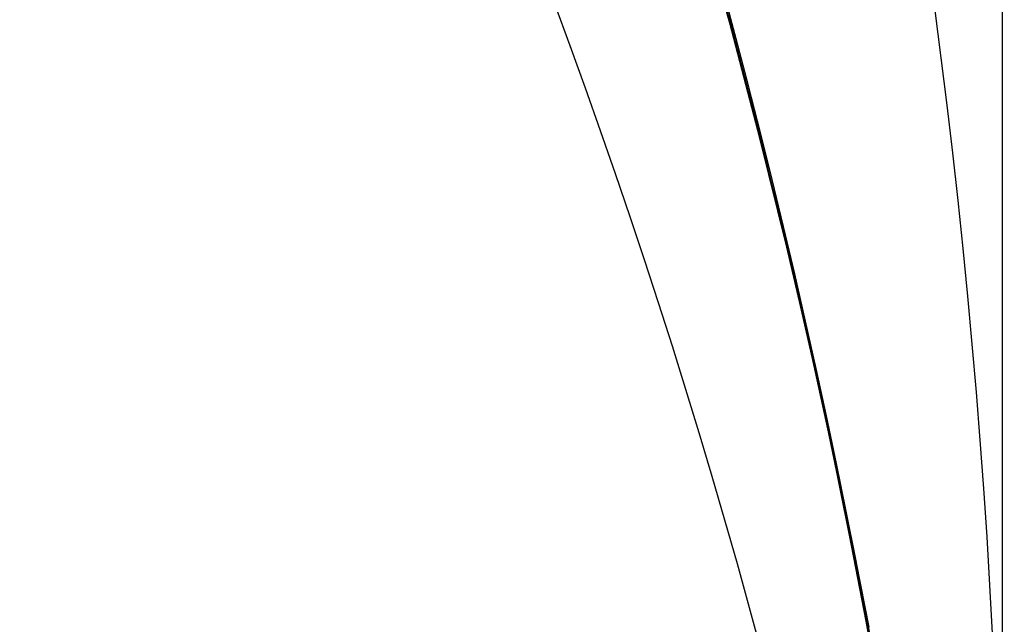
# Model space of a CAD drawing. Extents: x -15 to 7, y 1 to 148.
# Tile 166 of 194: x 7.2461 to 7.3452, y 140.1314 to 140.1922. Entities that reach past the tile are written whole.
import ezdxf

# ---------------------------------------------------------------- set-up
doc = ezdxf.new("R2010")
doc.units = 0
doc.layers.add('DEFAULT', color=7, linetype='CONTINUOUS')

msp = doc.modelspace()

# ---------------------------------------------------------------- linework, layer by layer
at = {"layer": 'DEFAULT', "color": 254}
for p, q in [((7.314179, 140.204268, -48.330956), (7.31754, 140.192197, -48.311476)), ((7.314179, 140.204268, -52.330956), (7.31754, 140.192197, -52.311476)), ((7.314179, 140.204268, -56.330956), (7.31754, 140.192197, -56.311476)), ((7.314179, 140.204268, -60.330956), (7.31754, 140.192197, -60.311476)), ((7.314179, 140.204268, -64.330956), (7.31754, 140.192197, -64.311476)), ((7.314179, 140.204268, -68.330956), (7.31754, 140.192197, -68.311476)), ((7.314179, 140.204268, -72.330956), (7.31754, 140.192197, -72.311476)), ((7.314179, 140.204268, -76.330956), (7.31754, 140.192197, -76.311476)), ((7.314179, 140.204268, -80.330956), (7.31754, 140.192197, -80.311476)), ((7.314179, 140.204268, -84.330956), (7.31754, 140.192197, -84.311476)), ((7.314179, 140.204268, -92.330956), (7.31754, 140.192197, -92.311476)), ((7.314179, 140.204268, -96.330956), (7.31754, 140.192197, -96.311476)), ((7.314179, 140.204268, -100.330956), (7.31754, 140.192197, -100.311476)), ((7.317592, 140.191836, -46.625645), (7.314226, 140.203948, -46.606072)), ((7.317592, 140.191836, -50.625645), (7.314226, 140.203948, -50.606072)), ((7.317592, 140.191836, -54.625645), (7.314226, 140.203948, -54.606072)), ((7.317592, 140.191836, -58.625645), (7.314226, 140.203948, -58.606072)), ((7.317592, 140.191836, -62.625645), (7.314226, 140.203948, -62.606072)), ((7.317592, 140.191836, -66.625645), (7.314226, 140.203948, -66.606072)), ((7.317592, 140.191836, -70.625645), (7.314226, 140.203948, -70.606072)), ((7.317592, 140.191836, -74.625645), (7.314226, 140.203948, -74.606072)), ((7.317592, 140.191836, -78.625645), (7.314226, 140.203948, -78.606072)), ((7.317592, 140.191836, -82.625645), (7.314226, 140.203948, -82.606072)), ((7.317592, 140.191836, -86.625645), (7.314226, 140.203948, -86.606072)), ((7.317592, 140.191836, -90.625645), (7.314226, 140.203948, -90.606072)), ((7.317592, 140.191836, -94.625645), (7.314226, 140.203948, -94.606072)), ((7.317592, 140.191836, -98.625645), (7.314226, 140.203948, -98.606072)), ((7.318302, 140.189307, -98.629925), (7.316442, 140.196198, -98.618526)), ((7.316442, 140.196198, -96.317848), (7.318308, 140.189285, -96.306431)), ((7.318302, 140.189307, -94.629925), (7.316442, 140.196198, -94.618526)), ((7.316442, 140.196198, -92.317848), (7.318308, 140.189285, -92.306431)), ((7.318302, 140.189307, -90.629925), (7.316442, 140.196198, -90.618526)), ((7.316442, 140.196198, -88.317848), (7.318308, 140.189285, -88.306431)), ((7.318302, 140.189307, -86.629925), (7.316442, 140.196198, -86.618526)), ((7.316442, 140.196198, -84.317848), (7.318308, 140.189285, -84.306431)), ((7.318302, 140.189307, -82.629925), (7.316442, 140.196198, -82.618526)), ((7.316442, 140.196198, -80.317848), (7.318308, 140.189285, -80.306431)), ((7.318302, 140.189307, -78.629925), (7.316442, 140.196198, -78.618526)), ((7.316442, 140.196198, -76.317848), (7.318308, 140.189285, -76.306431)), ((7.318302, 140.189307, -74.629925), (7.316442, 140.196198, -74.618526)), ((7.316442, 140.196198, -72.317848), (7.318308, 140.189285, -72.306431)), ((7.318302, 140.189307, -70.629925), (7.316442, 140.196198, -70.618526)), ((7.316442, 140.196198, -68.317848), (7.318308, 140.189285, -68.306431)), ((7.318302, 140.189307, -66.629925), (7.316442, 140.196198, -66.618526)), ((7.316442, 140.196198, -64.317848), (7.318308, 140.189285, -64.306431)), ((7.318302, 140.189307, -62.629925), (7.316442, 140.196198, -62.618526)), ((7.316442, 140.196198, -60.317848), (7.318308, 140.189285, -60.306431)), ((7.318302, 140.189307, -58.629925), (7.316442, 140.196198, -58.618526)), ((7.316442, 140.196198, -56.317848), (7.318308, 140.189285, -56.306431)), ((7.318302, 140.189307, -54.629925), (7.316442, 140.196198, -54.618526)), ((7.316442, 140.196198, -52.317848), (7.318308, 140.189285, -52.306431)), ((7.318302, 140.189307, -50.629925), (7.316442, 140.196198, -50.618526)), ((7.316442, 140.196198, -48.317848), (7.318308, 140.189285, -48.306431)), ((7.318302, 140.189307, -46.629925), (7.316442, 140.196198, -46.618526)), ((7.316442, 140.196198, -100.317848), (7.318308, 140.189285, -100.306431)), ((7.31754, 140.192197, -48.311476), (7.320558, 140.180641, -48.291592)), ((7.31754, 140.192197, -52.311476), (7.320558, 140.180641, -52.291592)), ((7.31754, 140.192197, -56.311476), (7.320558, 140.180641, -56.291592)), ((7.31754, 140.192197, -60.311476), (7.320558, 140.180641, -60.291592)), ((7.31754, 140.192197, -64.311476), (7.320558, 140.180641, -64.291592)), ((7.31754, 140.192197, -68.311476), (7.320558, 140.180641, -68.291592)), ((7.31754, 140.192197, -72.311476), (7.320558, 140.180641, -72.291592)), ((7.31754, 140.192197, -76.311476), (7.320558, 140.180641, -76.291592)), ((7.31754, 140.192197, -80.311476), (7.320558, 140.180641, -80.291592)), ((7.31754, 140.192197, -84.311476), (7.320558, 140.180641, -84.291592)), ((7.31754, 140.192197, -88.311476), (7.320558, 140.180641, -88.291592)), ((7.31754, 140.192197, -92.311476), (7.320558, 140.180641, -92.291592)), ((7.31754, 140.192197, -96.311476), (7.320558, 140.180641, -96.291592)), ((7.31754, 140.192197, -100.311476), (7.320558, 140.180641, -100.291592)), ((7.320613, 140.180291, -46.645519), (7.317592, 140.191836, -46.625645)), ((7.320613, 140.180291, -50.645519), (7.317592, 140.191836, -50.625645)), ((7.320613, 140.180291, -54.645519), (7.317592, 140.191836, -54.625645)), ((7.320613, 140.180291, -58.645519), (7.317592, 140.191836, -58.625645)), ((7.320613, 140.180291, -62.645519), (7.317592, 140.191836, -62.625645)), ((7.320613, 140.180291, -66.645519), (7.317592, 140.191836, -66.625645)), ((7.320613, 140.180291, -70.645519), (7.317592, 140.191836, -70.625645)), ((7.320613, 140.180291, -74.645519), (7.317592, 140.191836, -74.625645)), ((7.320613, 140.180291, -78.645519), (7.317592, 140.191836, -78.625645)), ((7.320613, 140.180291, -82.645519), (7.317592, 140.191836, -82.625645)), ((7.320613, 140.180291, -86.645519), (7.317592, 140.191836, -86.625645)), ((7.320613, 140.180291, -90.645519), (7.317592, 140.191836, -90.625645)), ((7.320613, 140.180291, -94.645519), (7.317592, 140.191836, -94.625645)), ((7.320613, 140.180291, -98.645519), (7.317592, 140.191836, -98.625645)), ((7.320056, 140.18258, -98.64149), (7.318302, 140.189307, -98.629925)), ((7.320056, 140.18258, -94.64149), (7.318302, 140.189307, -94.629925)), ((7.320056, 140.18258, -90.64149), (7.318302, 140.189307, -90.629925)), ((7.320056, 140.18258, -86.64149), (7.318302, 140.189307, -86.629925)), ((7.320056, 140.18258, -82.64149), (7.318302, 140.189307, -82.629925)), ((7.320056, 140.18258, -78.64149), (7.318302, 140.189307, -78.629925)), ((7.320056, 140.18258, -74.64149), (7.318302, 140.189307, -74.629925)), ((7.320056, 140.18258, -70.64149), (7.318302, 140.189307, -70.629925)), ((7.320056, 140.18258, -66.64149), (7.318302, 140.189307, -66.629925)), ((7.320056, 140.18258, -62.64149), (7.318302, 140.189307, -62.629925)), ((7.320056, 140.18258, -58.64149), (7.318302, 140.189307, -58.629925)), ((7.320056, 140.18258, -54.64149), (7.318302, 140.189307, -54.629925)), ((7.320056, 140.18258, -50.64149), (7.318302, 140.189307, -50.629925)), ((7.320056, 140.18258, -46.64149), (7.318302, 140.189307, -46.629925)), ((7.318308, 140.189285, -96.306431), (7.320066, 140.18254, -96.294852)), ((7.318308, 140.189285, -92.306431), (7.320066, 140.18254, -92.294852)), ((7.318308, 140.189285, -88.306431), (7.320066, 140.18254, -88.294852)), ((7.318308, 140.189285, -84.306431), (7.320066, 140.18254, -84.294852)), ((7.318308, 140.189285, -80.306431), (7.320066, 140.18254, -80.294852)), ((7.318308, 140.189285, -76.306431), (7.320066, 140.18254, -76.294852)), ((7.318308, 140.189285, -72.306431), (7.320066, 140.18254, -72.294852)), ((7.318308, 140.189285, -68.306431), (7.320066, 140.18254, -68.294852)), ((7.318308, 140.189285, -64.306431), (7.320066, 140.18254, -64.294852)), ((7.318308, 140.189285, -60.306431), (7.320066, 140.18254, -60.294852)), ((7.318308, 140.189285, -56.306431), (7.320066, 140.18254, -56.294852)), ((7.318308, 140.189285, -52.306431), (7.320066, 140.18254, -52.294852)), ((7.318308, 140.189285, -48.306431), (7.320066, 140.18254, -48.294852)), ((7.318308, 140.189285, -100.306431), (7.320066, 140.18254, -100.294852)), ((7.321706, 140.176022, -98.653217), (7.320056, 140.18258, -98.64149)), ((7.321706, 140.176022, -94.653217), (7.320056, 140.18258, -94.64149)), ((7.321706, 140.176022, -90.653217), (7.320056, 140.18258, -90.64149)), ((7.321706, 140.176022, -86.653217), (7.320056, 140.18258, -86.64149)), ((7.321706, 140.176022, -82.653217), (7.320056, 140.18258, -82.64149)), ((7.321706, 140.176022, -78.653217), (7.320056, 140.18258, -78.64149)), ((7.321706, 140.176022, -74.653217), (7.320056, 140.18258, -74.64149)), ((7.321706, 140.176022, -70.653217), (7.320056, 140.18258, -70.64149)), ((7.321706, 140.176022, -66.653217), (7.320056, 140.18258, -66.64149)), ((7.321706, 140.176022, -62.653217), (7.320056, 140.18258, -62.64149)), ((7.321706, 140.176022, -58.653217), (7.320056, 140.18258, -58.64149)), ((7.321706, 140.176022, -54.653217), (7.320056, 140.18258, -54.64149)), ((7.321706, 140.176022, -50.653217), (7.320056, 140.18258, -50.64149)), ((7.321706, 140.176022, -46.653217), (7.320056, 140.18258, -46.64149)), ((7.320066, 140.18254, -96.294852), (7.32172, 140.175968, -96.283115)), ((7.320066, 140.18254, -92.294852), (7.32172, 140.175968, -92.283115)), ((7.320066, 140.18254, -88.294852), (7.32172, 140.175968, -88.283115)), ((7.320066, 140.18254, -84.294852), (7.32172, 140.175968, -84.283115)), ((7.320066, 140.18254, -80.294852), (7.32172, 140.175968, -80.283115)), ((7.320066, 140.18254, -76.294852), (7.32172, 140.175968, -76.283115)), ((7.320066, 140.18254, -72.294852), (7.32172, 140.175968, -72.283115)), ((7.320066, 140.18254, -68.294852), (7.32172, 140.175968, -68.283115)), ((7.320066, 140.18254, -64.294852), (7.32172, 140.175968, -64.283115)), ((7.320066, 140.18254, -60.294852), (7.32172, 140.175968, -60.283115)), ((7.320066, 140.18254, -56.294852), (7.32172, 140.175968, -56.283115)), ((7.320066, 140.18254, -52.294852), (7.32172, 140.175968, -52.283115)), ((7.320066, 140.18254, -48.294852), (7.32172, 140.175968, -48.283115)), ((7.320066, 140.18254, -100.294852), (7.32172, 140.175968, -100.283115)), ((7.320558, 140.180641, -48.291592), (7.323262, 140.169595, -48.271286)), ((7.320558, 140.180641, -52.291592), (7.323262, 140.169595, -52.271286)), ((7.320558, 140.180641, -56.291592), (7.323262, 140.169595, -56.271286)), ((7.320558, 140.180641, -60.291592), (7.323262, 140.169595, -60.271286)), ((7.320558, 140.180641, -64.291592), (7.323262, 140.169595, -64.271286)), ((7.320558, 140.180641, -68.291592), (7.323262, 140.169595, -68.271286)), ((7.320558, 140.180641, -72.291592), (7.323262, 140.169595, -72.271286)), ((7.320558, 140.180641, -76.291592), (7.323262, 140.169595, -76.271286)), ((7.320558, 140.180641, -80.291592), (7.323262, 140.169595, -80.271286)), ((7.320558, 140.180641, -84.291592), (7.323262, 140.169595, -84.271286)), ((7.320558, 140.180641, -88.291592), (7.323262, 140.169595, -88.271286)), ((7.320558, 140.180641, -92.291592), (7.323262, 140.169595, -92.271286)), ((7.320558, 140.180641, -96.291592), (7.323262, 140.169595, -96.271286)), ((7.320558, 140.180641, -100.291592), (7.323262, 140.169595, -100.271286)), ((7.323318, 140.16933, -46.665669), (7.320613, 140.180291, -46.645519)), ((7.323318, 140.16933, -50.665669), (7.320613, 140.180291, -50.645519)), ((7.323318, 140.16933, -54.665669), (7.320613, 140.180291, -54.645519)), ((7.323318, 140.16933, -58.665669), (7.320613, 140.180291, -58.645519)), ((7.323318, 140.16933, -62.665669), (7.320613, 140.180291, -62.645519)), ((7.323318, 140.16933, -66.665669), (7.320613, 140.180291, -66.645519)), ((7.323318, 140.16933, -70.665669), (7.320613, 140.180291, -70.645519)), ((7.323318, 140.16933, -74.665669), (7.320613, 140.180291, -74.645519)), ((7.323318, 140.16933, -78.665669), (7.320613, 140.180291, -78.645519)), ((7.323318, 140.16933, -82.665669), (7.320613, 140.180291, -82.645519)), ((7.323318, 140.16933, -86.665669), (7.320613, 140.180291, -86.645519)), ((7.323318, 140.16933, -90.665669), (7.320613, 140.180291, -90.645519)), ((7.323318, 140.16933, -94.665669), (7.320613, 140.180291, -94.645519)), ((7.323318, 140.16933, -98.665669), (7.320613, 140.180291, -98.645519)), ((7.323256, 140.169635, -98.6651), (7.321706, 140.176022, -98.653217)), ((7.323256, 140.169635, -94.6651), (7.321706, 140.176022, -94.653217)), ((7.323256, 140.169635, -90.6651), (7.321706, 140.176022, -90.653217)), ((7.323256, 140.169635, -86.6651), (7.321706, 140.176022, -86.653217)), ((7.323256, 140.169635, -82.6651), (7.321706, 140.176022, -82.653217)), ((7.323256, 140.169635, -78.6651), (7.321706, 140.176022, -78.653217)), ((7.323256, 140.169635, -74.6651), (7.321706, 140.176022, -74.653217)), ((7.323256, 140.169635, -70.6651), (7.321706, 140.176022, -70.653217)), ((7.323256, 140.169635, -66.6651), (7.321706, 140.176022, -66.653217)), ((7.323256, 140.169635, -62.6651), (7.321706, 140.176022, -62.653217)), ((7.323256, 140.169635, -58.6651), (7.321706, 140.176022, -58.653217)), ((7.323256, 140.169635, -54.6651), (7.321706, 140.176022, -54.653217)), ((7.323256, 140.169635, -50.6651), (7.321706, 140.176022, -50.653217)), ((7.323256, 140.169635, -46.6651), (7.321706, 140.176022, -46.653217)), ((7.32172, 140.175968, -96.283115), (7.323273, 140.169572, -96.271224)), ((7.32172, 140.175968, -92.283115), (7.323273, 140.169572, -92.271224)), ((7.32172, 140.175968, -88.283115), (7.323273, 140.169572, -88.271224)), ((7.32172, 140.175968, -84.283115), (7.323273, 140.169572, -84.271224)), ((7.32172, 140.175968, -80.283115), (7.323273, 140.169572, -80.271224)), ((7.32172, 140.175968, -76.283115), (7.323273, 140.169572, -76.271224)), ((7.32172, 140.175968, -72.283115), (7.323273, 140.169572, -72.271224)), ((7.32172, 140.175968, -68.283115), (7.323273, 140.169572, -68.271224)), ((7.32172, 140.175968, -64.283115), (7.323273, 140.169572, -64.271224)), ((7.32172, 140.175968, -60.283115), (7.323273, 140.169572, -60.271224)), ((7.32172, 140.175968, -56.283115), (7.323273, 140.169572, -56.271224)), ((7.32172, 140.175968, -52.283115), (7.323273, 140.169572, -52.271224)), ((7.32172, 140.175968, -48.283115), (7.323273, 140.169572, -48.271224)), ((7.32172, 140.175968, -100.283115), (7.323273, 140.169572, -100.271224)), ((7.324711, 140.163425, -98.677135), (7.323256, 140.169635, -98.6651)), ((7.324711, 140.163425, -94.677135), (7.323256, 140.169635, -94.6651)), ((7.324711, 140.163425, -90.677135), (7.323256, 140.169635, -90.6651)), ((7.324711, 140.163425, -86.677135), (7.323256, 140.169635, -86.6651)), ((7.324711, 140.163425, -82.677135), (7.323256, 140.169635, -82.6651)), ((7.324711, 140.163425, -78.677135), (7.323256, 140.169635, -78.6651)), ((7.324711, 140.163425, -74.677135), (7.323256, 140.169635, -74.6651)), ((7.324711, 140.163425, -70.677135), (7.323256, 140.169635, -70.6651)), ((7.324711, 140.163425, -66.677135), (7.323256, 140.169635, -66.6651)), ((7.324711, 140.163425, -62.677135), (7.323256, 140.169635, -62.6651)), ((7.324711, 140.163425, -58.677135), (7.323256, 140.169635, -58.6651)), ((7.324711, 140.163425, -54.677135), (7.323256, 140.169635, -54.6651)), ((7.324711, 140.163425, -50.677135), (7.323256, 140.169635, -50.6651)), ((7.324711, 140.163425, -46.677135), (7.323256, 140.169635, -46.6651)), ((7.323262, 140.169595, -48.271286), (7.325683, 140.159055, -48.250543)), ((7.323262, 140.169595, -52.271286), (7.325683, 140.159055, -52.250543)), ((7.323262, 140.169595, -56.271286), (7.325683, 140.159055, -56.250543)), ((7.323262, 140.169595, -60.271286), (7.325683, 140.159055, -60.250543)), ((7.323262, 140.169595, -64.271286), (7.325683, 140.159055, -64.250543)), ((7.323262, 140.169595, -68.271286), (7.325683, 140.159055, -68.250543)), ((7.323262, 140.169595, -72.271286), (7.325683, 140.159055, -72.250543)), ((7.323262, 140.169595, -76.271286), (7.325683, 140.159055, -76.250543)), ((7.323262, 140.169595, -80.271286), (7.325683, 140.159055, -80.250543)), ((7.323262, 140.169595, -84.271286), (7.325683, 140.159055, -84.250543)), ((7.323262, 140.169595, -88.271286), (7.325683, 140.159055, -88.250543)), ((7.323262, 140.169595, -92.271286), (7.325683, 140.159055, -92.250543)), ((7.323262, 140.169595, -96.271286), (7.325683, 140.159055, -96.250543)), ((7.323262, 140.169595, -100.271286), (7.325683, 140.159055, -100.250543)), ((7.323273, 140.169572, -96.271224), (7.324729, 140.163355, -96.259185)), ((7.323273, 140.169572, -92.271224), (7.324729, 140.163355, -92.259185)), ((7.323273, 140.169572, -88.271224), (7.324729, 140.163355, -88.259185)), ((7.323273, 140.169572, -84.271224), (7.324729, 140.163355, -84.259185)), ((7.323273, 140.169572, -80.271224), (7.324729, 140.163355, -80.259185)), ((7.323273, 140.169572, -76.271224), (7.324729, 140.163355, -76.259185)), ((7.323273, 140.169572, -72.271224), (7.324729, 140.163355, -72.259185)), ((7.323273, 140.169572, -68.271224), (7.324729, 140.163355, -68.259185)), ((7.323273, 140.169572, -64.271224), (7.324729, 140.163355, -64.259185)), ((7.323273, 140.169572, -60.271224), (7.324729, 140.163355, -60.259185)), ((7.323273, 140.169572, -56.271224), (7.324729, 140.163355, -56.259185)), ((7.323273, 140.169572, -52.271224), (7.324729, 140.163355, -52.259185)), ((7.323273, 140.169572, -48.271224), (7.324729, 140.163355, -48.259185)), ((7.323273, 140.169572, -100.271224), (7.324729, 140.163355, -100.259185)), ((7.325737, 140.158965, -46.68607), (7.323318, 140.16933, -46.665669)), ((7.325737, 140.158965, -50.68607), (7.323318, 140.16933, -50.665669)), ((7.325737, 140.158965, -54.68607), (7.323318, 140.16933, -54.665669)), ((7.325737, 140.158965, -58.68607), (7.323318, 140.16933, -58.665669)), ((7.325737, 140.158965, -62.68607), (7.323318, 140.16933, -62.665669)), ((7.325737, 140.158965, -66.68607), (7.323318, 140.16933, -66.665669)), ((7.325737, 140.158965, -70.68607), (7.323318, 140.16933, -70.665669)), ((7.325737, 140.158965, -74.68607), (7.323318, 140.16933, -74.665669)), ((7.325737, 140.158965, -78.68607), (7.323318, 140.16933, -78.665669)), ((7.325737, 140.158965, -82.68607), (7.323318, 140.16933, -82.665669)), ((7.325737, 140.158965, -86.68607), (7.323318, 140.16933, -86.665669)), ((7.325737, 140.158965, -90.68607), (7.323318, 140.16933, -90.665669)), ((7.325737, 140.158965, -94.68607), (7.323318, 140.16933, -94.665669)), ((7.325737, 140.158965, -98.68607), (7.323318, 140.16933, -98.665669)), ((7.326073, 140.157396, -98.689318), (7.324711, 140.163425, -98.677135)), ((7.326073, 140.157396, -94.689318), (7.324711, 140.163425, -94.677135)), ((7.326073, 140.157396, -90.689318), (7.324711, 140.163425, -90.677135)), ((7.326073, 140.157396, -86.689318), (7.324711, 140.163425, -86.677135)), ((7.326073, 140.157396, -82.689318), (7.324711, 140.163425, -82.677135)), ((7.326073, 140.157396, -78.689318), (7.324711, 140.163425, -78.677135)), ((7.326073, 140.157396, -74.689318), (7.324711, 140.163425, -74.677135)), ((7.326073, 140.157396, -70.689318), (7.324711, 140.163425, -70.677135)), ((7.326073, 140.157396, -66.689318), (7.324711, 140.163425, -66.677135)), ((7.326073, 140.157396, -62.689318), (7.324711, 140.163425, -62.677135)), ((7.326073, 140.157396, -58.689318), (7.324711, 140.163425, -58.677135)), ((7.326073, 140.157396, -54.689318), (7.324711, 140.163425, -54.677135)), ((7.326073, 140.157396, -50.689318), (7.324711, 140.163425, -50.677135)), ((7.326073, 140.157396, -46.689318), (7.324711, 140.163425, -46.677135)), ((7.324729, 140.163355, -96.259185), (7.326091, 140.157321, -96.247001)), ((7.324729, 140.163355, -92.259185), (7.326091, 140.157321, -92.247001)), ((7.324729, 140.163355, -88.259185), (7.326091, 140.157321, -88.247001)), ((7.324729, 140.163355, -84.259185), (7.326091, 140.157321, -84.247001)), ((7.324729, 140.163355, -80.259185), (7.326091, 140.157321, -80.247001)), ((7.324729, 140.163355, -76.259185), (7.326091, 140.157321, -76.247001)), ((7.324729, 140.163355, -72.259185), (7.326091, 140.157321, -72.247001)), ((7.324729, 140.163355, -68.259185), (7.326091, 140.157321, -68.247001)), ((7.324729, 140.163355, -64.259185), (7.326091, 140.157321, -64.247001)), ((7.324729, 140.163355, -60.259185), (7.326091, 140.157321, -60.247001)), ((7.324729, 140.163355, -56.259185), (7.326091, 140.157321, -56.247001)), ((7.324729, 140.163355, -52.259185), (7.326091, 140.157321, -52.247001)), ((7.324729, 140.163355, -48.259185), (7.326091, 140.157321, -48.247001)), ((7.324729, 140.163355, -100.259185), (7.326091, 140.157321, -100.247001)), ((7.325683, 140.159055, -48.250543), (7.327747, 140.149498, -48.23037)), ((7.325683, 140.159055, -52.250543), (7.327747, 140.149498, -52.23037)), ((7.325683, 140.159055, -56.250543), (7.327747, 140.149498, -56.23037)), ((7.325683, 140.159055, -60.250543), (7.327747, 140.149498, -60.23037)), ((7.325683, 140.159055, -64.250543), (7.327747, 140.149498, -64.23037)), ((7.325683, 140.159055, -68.250543), (7.327747, 140.149498, -68.23037)), ((7.325683, 140.159055, -72.250543), (7.327747, 140.149498, -72.23037)), ((7.325683, 140.159055, -76.250543), (7.327747, 140.149498, -76.23037)), ((7.325683, 140.159055, -80.250543), (7.327747, 140.149498, -80.23037)), ((7.325683, 140.159055, -84.250543), (7.327747, 140.149498, -84.23037)), ((7.325683, 140.159055, -88.250543), (7.327747, 140.149498, -88.23037)), ((7.325683, 140.159055, -92.250543), (7.327747, 140.149498, -92.23037)), ((7.325683, 140.159055, -96.250543), (7.327747, 140.149498, -96.23037)), ((7.325683, 140.159055, -100.250543), (7.327747, 140.149498, -100.23037)), ((7.327929, 140.149072, -46.706994), (7.325737, 140.158965, -46.68607)), ((7.327929, 140.149072, -50.706994), (7.325737, 140.158965, -50.68607)), ((7.327929, 140.149072, -54.706994), (7.325737, 140.158965, -54.68607)), ((7.327929, 140.149072, -58.706994), (7.325737, 140.158965, -58.68607)), ((7.327929, 140.149072, -62.706994), (7.325737, 140.158965, -62.68607)), ((7.327929, 140.149072, -66.706994), (7.325737, 140.158965, -66.68607)), ((7.327929, 140.149072, -70.706994), (7.325737, 140.158965, -70.68607)), ((7.327929, 140.149072, -74.706994), (7.325737, 140.158965, -74.68607)), ((7.327929, 140.149072, -78.706994), (7.325737, 140.158965, -78.68607)), ((7.327929, 140.149072, -82.706994), (7.325737, 140.158965, -82.68607)), ((7.327929, 140.149072, -86.706994), (7.325737, 140.158965, -86.68607)), ((7.327929, 140.149072, -90.706994), (7.325737, 140.158965, -90.68607)), ((7.327929, 140.149072, -94.706994), (7.325737, 140.158965, -94.68607)), ((7.327929, 140.149072, -98.706994), (7.325737, 140.158965, -98.68607)), ((7.327346, 140.15155, -98.701642), (7.326073, 140.157396, -98.689318)), ((7.327346, 140.15155, -94.701642), (7.326073, 140.157396, -94.689318)), ((7.327346, 140.15155, -90.701642), (7.326073, 140.157396, -90.689318)), ((7.327346, 140.15155, -86.701642), (7.326073, 140.157396, -86.689318)), ((7.327346, 140.15155, -82.701642), (7.326073, 140.157396, -82.689318)), ((7.327346, 140.15155, -78.701642), (7.326073, 140.157396, -78.689318)), ((7.327346, 140.15155, -74.701642), (7.326073, 140.157396, -74.689318)), ((7.327346, 140.15155, -70.701642), (7.326073, 140.157396, -70.689318)), ((7.327346, 140.15155, -66.701642), (7.326073, 140.157396, -66.689318)), ((7.327346, 140.15155, -62.701642), (7.326073, 140.157396, -62.689318)), ((7.327346, 140.15155, -58.701642), (7.326073, 140.157396, -58.689318)), ((7.327346, 140.15155, -54.701642), (7.326073, 140.157396, -54.689318)), ((7.327346, 140.15155, -50.701642), (7.326073, 140.157396, -50.689318)), ((7.327346, 140.15155, -46.701642), (7.326073, 140.157396, -46.689318)), ((7.326091, 140.157321, -96.247001), (7.327365, 140.151475, -96.234678)), ((7.326091, 140.157321, -92.247001), (7.327365, 140.151475, -92.234678)), ((7.326091, 140.157321, -88.247001), (7.327365, 140.151475, -88.234678)), ((7.326091, 140.157321, -84.247001), (7.327365, 140.151475, -84.234678)), ((7.326091, 140.157321, -80.247001), (7.327365, 140.151475, -80.234678)), ((7.326091, 140.157321, -76.247001), (7.327365, 140.151475, -76.234678)), ((7.326091, 140.157321, -72.247001), (7.327365, 140.151475, -72.234678)), ((7.326091, 140.157321, -68.247001), (7.327365, 140.151475, -68.234678)), ((7.326091, 140.157321, -64.247001), (7.327365, 140.151475, -64.234678)), ((7.326091, 140.157321, -60.247001), (7.327365, 140.151475, -60.234678)), ((7.326091, 140.157321, -56.247001), (7.327365, 140.151475, -56.234678)), ((7.326091, 140.157321, -52.247001), (7.327365, 140.151475, -52.234678)), ((7.326091, 140.157321, -48.247001), (7.327365, 140.151475, -48.234678)), ((7.326091, 140.157321, -100.247001), (7.327365, 140.151475, -100.234678)), ((7.328534, 140.145894, -98.714105), (7.327346, 140.15155, -98.701642)), ((7.328534, 140.145894, -94.714105), (7.327346, 140.15155, -94.701642)), ((7.328534, 140.145894, -90.714105), (7.327346, 140.15155, -90.701642)), ((7.328534, 140.145894, -86.714105), (7.327346, 140.15155, -86.701642)), ((7.328534, 140.145894, -82.714105), (7.327346, 140.15155, -82.701642)), ((7.328534, 140.145894, -78.714105), (7.327346, 140.15155, -78.701642)), ((7.328534, 140.145894, -74.714105), (7.327346, 140.15155, -74.701642)), ((7.328534, 140.145894, -70.714105), (7.327346, 140.15155, -70.701642)), ((7.328534, 140.145894, -66.714105), (7.327346, 140.15155, -66.701642)), ((7.328534, 140.145894, -62.714105), (7.327346, 140.15155, -62.701642)), ((7.328534, 140.145894, -58.714105), (7.327346, 140.15155, -58.701642)), ((7.328534, 140.145894, -54.714105), (7.327346, 140.15155, -54.701642)), ((7.328534, 140.145894, -50.714105), (7.327346, 140.15155, -50.701642)), ((7.328534, 140.145894, -46.714105), (7.327346, 140.15155, -46.701642)), ((7.327365, 140.151475, -96.234678), (7.328552, 140.145819, -96.222221)), ((7.327365, 140.151475, -92.234678), (7.328552, 140.145819, -92.222221)), ((7.327365, 140.151475, -88.234678), (7.328552, 140.145819, -88.222221)), ((7.327365, 140.151475, -84.234678), (7.328552, 140.145819, -84.222221)), ((7.327365, 140.151475, -80.234678), (7.328552, 140.145819, -80.222221)), ((7.327365, 140.151475, -76.234678), (7.328552, 140.145819, -76.222221)), ((7.327365, 140.151475, -72.234678), (7.328552, 140.145819, -72.222221)), ((7.327365, 140.151475, -68.234678), (7.328552, 140.145819, -68.222221)), ((7.327365, 140.151475, -64.234678), (7.328552, 140.145819, -64.222221)), ((7.327365, 140.151475, -60.234678), (7.328552, 140.145819, -60.222221)), ((7.327365, 140.151475, -56.234678), (7.328552, 140.145819, -56.222221)), ((7.327365, 140.151475, -52.234678), (7.328552, 140.145819, -52.222221)), ((7.327365, 140.151475, -48.234678), (7.328552, 140.145819, -48.222221)), ((7.327365, 140.151475, -100.234678), (7.328552, 140.145819, -100.222221)), ((7.327747, 140.149498, -48.23037), (7.329608, 140.14036, -48.209625)), ((7.327747, 140.149498, -52.23037), (7.329608, 140.14036, -52.209625)), ((7.327747, 140.149498, -56.23037), (7.329608, 140.14036, -56.209625)), ((7.327747, 140.149498, -60.23037), (7.329608, 140.14036, -60.209625)), ((7.327747, 140.149498, -64.23037), (7.329608, 140.14036, -64.209625)), ((7.327747, 140.149498, -68.23037), (7.329608, 140.14036, -68.209625)), ((7.327747, 140.149498, -72.23037), (7.329608, 140.14036, -72.209625)), ((7.327747, 140.149498, -76.23037), (7.329608, 140.14036, -76.209625)), ((7.327747, 140.149498, -80.23037), (7.329608, 140.14036, -80.209625)), ((7.327747, 140.149498, -84.23037), (7.329608, 140.14036, -84.209625)), ((7.327747, 140.149498, -88.23037), (7.329608, 140.14036, -88.209625)), ((7.327747, 140.149498, -92.23037), (7.329608, 140.14036, -92.209625)), ((7.327747, 140.149498, -96.23037), (7.329608, 140.14036, -96.209625)), ((7.327747, 140.149498, -100.23037), (7.329608, 140.14036, -100.209625)), ((7.329884, 140.139778, -46.728188), (7.327929, 140.149072, -46.706994)), ((7.329884, 140.139778, -50.728188), (7.327929, 140.149072, -50.706994)), ((7.329884, 140.139778, -54.728188), (7.327929, 140.149072, -54.706994)), ((7.329884, 140.139778, -58.728188), (7.327929, 140.149072, -58.706994)), ((7.329884, 140.139778, -62.728188), (7.327929, 140.149072, -62.706994)), ((7.329884, 140.139778, -66.728188), (7.327929, 140.149072, -66.706994)), ((7.329884, 140.139778, -70.728188), (7.327929, 140.149072, -70.706994)), ((7.329884, 140.139778, -74.728188), (7.327929, 140.149072, -74.706994)), ((7.329884, 140.139778, -78.728188), (7.327929, 140.149072, -78.706994)), ((7.329884, 140.139778, -82.728188), (7.327929, 140.149072, -82.706994)), ((7.329884, 140.139778, -86.728188), (7.327929, 140.149072, -86.706994)), ((7.329884, 140.139778, -90.728188), (7.327929, 140.149072, -90.706994)), ((7.329884, 140.139778, -94.728188), (7.327929, 140.149072, -94.706994)), ((7.329884, 140.139778, -98.728188), (7.327929, 140.149072, -98.706994)), ((7.329641, 140.14043, -98.726699), (7.328534, 140.145894, -98.714105)), ((7.329641, 140.14043, -94.726699), (7.328534, 140.145894, -94.714105)), ((7.329641, 140.14043, -90.726699), (7.328534, 140.145894, -90.714105)), ((7.329641, 140.14043, -86.726699), (7.328534, 140.145894, -86.714105)), ((7.329641, 140.14043, -82.726699), (7.328534, 140.145894, -82.714105)), ((7.329641, 140.14043, -78.726699), (7.328534, 140.145894, -78.714105)), ((7.329641, 140.14043, -74.726699), (7.328534, 140.145894, -74.714105)), ((7.329641, 140.14043, -70.726699), (7.328534, 140.145894, -70.714105)), ((7.329641, 140.14043, -66.726699), (7.328534, 140.145894, -66.714105)), ((7.329641, 140.14043, -62.726699), (7.328534, 140.145894, -62.714105)), ((7.329641, 140.14043, -58.726699), (7.328534, 140.145894, -58.714105)), ((7.329641, 140.14043, -54.726699), (7.328534, 140.145894, -54.714105)), ((7.329641, 140.14043, -50.726699), (7.328534, 140.145894, -50.714105)), ((7.329641, 140.14043, -46.726699), (7.328534, 140.145894, -46.714105)), ((7.328552, 140.145819, -96.222221), (7.329657, 140.140358, -96.209633)), ((7.328552, 140.145819, -92.222221), (7.329657, 140.140358, -92.209633)), ((7.328552, 140.145819, -88.222221), (7.329657, 140.140358, -88.209633)), ((7.328552, 140.145819, -84.222221), (7.329657, 140.140358, -84.209633)), ((7.328552, 140.145819, -80.222221), (7.329657, 140.140358, -80.209633)), ((7.328552, 140.145819, -76.222221), (7.329657, 140.140358, -76.209633)), ((7.328552, 140.145819, -72.222221), (7.329657, 140.140358, -72.209633)), ((7.328552, 140.145819, -68.222221), (7.329657, 140.140358, -68.209633)), ((7.328552, 140.145819, -64.222221), (7.329657, 140.140358, -64.209633)), ((7.328552, 140.145819, -60.222221), (7.329657, 140.140358, -60.209633)), ((7.328552, 140.145819, -56.222221), (7.329657, 140.140358, -56.209633)), ((7.328552, 140.145819, -52.222221), (7.329657, 140.140358, -52.209633)), ((7.328552, 140.145819, -48.222221), (7.329657, 140.140358, -48.209633)), ((7.328552, 140.145819, -100.222221), (7.329657, 140.140358, -100.209633)), ((7.329608, 140.14036, -48.209625), (7.331275, 140.131693, -48.188362)), ((7.329608, 140.14036, -52.209625), (7.331275, 140.131693, -52.188362)), ((7.329608, 140.14036, -56.209625), (7.331275, 140.131693, -56.188362)), ((7.329608, 140.14036, -60.209625), (7.331275, 140.131693, -60.188362)), ((7.329608, 140.14036, -64.209625), (7.331275, 140.131693, -64.188362)), ((7.329608, 140.14036, -68.209625), (7.331275, 140.131693, -68.188362)), ((7.329608, 140.14036, -72.209625), (7.331275, 140.131693, -72.188362)), ((7.329608, 140.14036, -76.209625), (7.331275, 140.131693, -76.188362)), ((7.329608, 140.14036, -80.209625), (7.331275, 140.131693, -80.188362)), ((7.329608, 140.14036, -84.209625), (7.331275, 140.131693, -84.188362)), ((7.329608, 140.14036, -88.209625), (7.331275, 140.131693, -88.188362)), ((7.329608, 140.14036, -92.209625), (7.331275, 140.131693, -92.188362)), ((7.329608, 140.14036, -96.209625), (7.331275, 140.131693, -96.188362)), ((7.329608, 140.14036, -100.209625), (7.331275, 140.131693, -100.188362)), ((7.330669, 140.135162, -98.739422), (7.329641, 140.14043, -98.726699)), ((7.330669, 140.135162, -94.739422), (7.329641, 140.14043, -94.726699)), ((7.330669, 140.135162, -90.739422), (7.329641, 140.14043, -90.726699)), ((7.330669, 140.135162, -86.739422), (7.329641, 140.14043, -86.726699)), ((7.330669, 140.135162, -82.739422), (7.329641, 140.14043, -82.726699)), ((7.330669, 140.135162, -78.739422), (7.329641, 140.14043, -78.726699)), ((7.330669, 140.135162, -74.739422), (7.329641, 140.14043, -74.726699)), ((7.330669, 140.135162, -70.739422), (7.329641, 140.14043, -70.726699)), ((7.330669, 140.135162, -66.739422), (7.329641, 140.14043, -66.726699)), ((7.330669, 140.135162, -62.739422), (7.329641, 140.14043, -62.726699)), ((7.330669, 140.135162, -58.739422), (7.329641, 140.14043, -58.726699)), ((7.330669, 140.135162, -54.739422), (7.329641, 140.14043, -54.726699)), ((7.330669, 140.135162, -50.739422), (7.329641, 140.14043, -50.726699)), ((7.330669, 140.135162, -46.739422), (7.329641, 140.14043, -46.726699)), ((7.329657, 140.140358, -96.209633), (7.330684, 140.135094, -96.19692)), ((7.329657, 140.140358, -92.209633), (7.330684, 140.135094, -92.19692)), ((7.329657, 140.140358, -88.209633), (7.330684, 140.135094, -88.19692)), ((7.329657, 140.140358, -84.209633), (7.330684, 140.135094, -84.19692)), ((7.329657, 140.140358, -80.209633), (7.330684, 140.135094, -80.19692)), ((7.329657, 140.140358, -76.209633), (7.330684, 140.135094, -76.19692)), ((7.329657, 140.140358, -72.209633), (7.330684, 140.135094, -72.19692)), ((7.329657, 140.140358, -68.209633), (7.330684, 140.135094, -68.19692)), ((7.329657, 140.140358, -64.209633), (7.330684, 140.135094, -64.19692)), ((7.329657, 140.140358, -60.209633), (7.330684, 140.135094, -60.19692)), ((7.329657, 140.140358, -56.209633), (7.330684, 140.135094, -56.19692)), ((7.329657, 140.140358, -52.209633), (7.330684, 140.135094, -52.19692)), ((7.329657, 140.140358, -48.209633), (7.330684, 140.135094, -48.19692)), ((7.329657, 140.140358, -100.209633), (7.330684, 140.135094, -100.19692)), ((7.331615, 140.13109, -46.749635), (7.329884, 140.139778, -46.728188)), ((7.331615, 140.13109, -50.749635), (7.329884, 140.139778, -50.728188)), ((7.331615, 140.13109, -54.749635), (7.329884, 140.139778, -54.728188)), ((7.331615, 140.13109, -58.749635), (7.329884, 140.139778, -58.728188)), ((7.331615, 140.13109, -62.749635), (7.329884, 140.139778, -62.728188)), ((7.331615, 140.13109, -66.749635), (7.329884, 140.139778, -66.728188)), ((7.331615, 140.13109, -70.749635), (7.329884, 140.139778, -70.728188)), ((7.331615, 140.13109, -74.749635), (7.329884, 140.139778, -74.728188)), ((7.331615, 140.13109, -78.749635), (7.329884, 140.139778, -78.728188)), ((7.331615, 140.13109, -82.749635), (7.329884, 140.139778, -82.728188)), ((7.331615, 140.13109, -86.749635), (7.329884, 140.139778, -86.728188)), ((7.331615, 140.13109, -90.749635), (7.329884, 140.139778, -90.728188)), ((7.331615, 140.13109, -94.749635), (7.329884, 140.139778, -94.728188)), ((7.331615, 140.13109, -98.749635), (7.329884, 140.139778, -98.728188)), ((7.331623, 140.130095, -98.752268), (7.330669, 140.135162, -98.739422)), ((7.331623, 140.130095, -94.752268), (7.330669, 140.135162, -94.739422)), ((7.331623, 140.130095, -90.752268), (7.330669, 140.135162, -90.739422)), ((7.331623, 140.130095, -86.752268), (7.330669, 140.135162, -86.739422)), ((7.331623, 140.130095, -82.752268), (7.330669, 140.135162, -82.739422)), ((7.331623, 140.130095, -78.752268), (7.330669, 140.135162, -78.739422)), ((7.331623, 140.130095, -74.752268), (7.330669, 140.135162, -74.739422)), ((7.331623, 140.130095, -70.752268), (7.330669, 140.135162, -70.739422)), ((7.331623, 140.130095, -66.752268), (7.330669, 140.135162, -66.739422)), ((7.331623, 140.130095, -62.752268), (7.330669, 140.135162, -62.739422)), ((7.331623, 140.130095, -58.752268), (7.330669, 140.135162, -58.739422)), ((7.331623, 140.130095, -54.752268), (7.330669, 140.135162, -54.739422)), ((7.331623, 140.130095, -50.752268), (7.330669, 140.135162, -50.739422)), ((7.331623, 140.130095, -46.752268), (7.330669, 140.135162, -46.739422)), ((7.330684, 140.135094, -96.19692), (7.331636, 140.130033, -96.184086)), ((7.330684, 140.135094, -92.19692), (7.331636, 140.130033, -92.184086)), ((7.330684, 140.135094, -88.19692), (7.331636, 140.130033, -88.184086)), ((7.330684, 140.135094, -84.19692), (7.331636, 140.130033, -84.184086)), ((7.330684, 140.135094, -80.19692), (7.331636, 140.130033, -80.184086)), ((7.330684, 140.135094, -76.19692), (7.331636, 140.130033, -76.184086)), ((7.330684, 140.135094, -72.19692), (7.331636, 140.130033, -72.184086)), ((7.330684, 140.135094, -68.19692), (7.331636, 140.130033, -68.184086)), ((7.330684, 140.135094, -64.19692), (7.331636, 140.130033, -64.184086)), ((7.330684, 140.135094, -60.19692), (7.331636, 140.130033, -60.184086)), ((7.330684, 140.135094, -56.19692), (7.331636, 140.130033, -56.184086)), ((7.330684, 140.135094, -52.19692), (7.331636, 140.130033, -52.184086)), ((7.330684, 140.135094, -48.19692), (7.331636, 140.130033, -48.184086)), ((7.330684, 140.135094, -100.19692), (7.331636, 140.130033, -100.184086)), ((7.331275, 140.131693, -48.188362), (7.332757, 140.123547, -48.166638)), ((7.331275, 140.131693, -52.188362), (7.332757, 140.123547, -52.166638)), ((7.331275, 140.131693, -56.188362), (7.332757, 140.123547, -56.166638)), ((7.331275, 140.131693, -60.188362), (7.332757, 140.123547, -60.166638)), ((7.331275, 140.131693, -64.188362), (7.332757, 140.123547, -64.166638)), ((7.331275, 140.131693, -68.188362), (7.332757, 140.123547, -68.166638)), ((7.331275, 140.131693, -72.188362), (7.332757, 140.123547, -72.166638)), ((7.331275, 140.131693, -76.188362), (7.332757, 140.123547, -76.166638)), ((7.331275, 140.131693, -80.188362), (7.332757, 140.123547, -80.166638)), ((7.331275, 140.131693, -84.188362), (7.332757, 140.123547, -84.166638)), ((7.331275, 140.131693, -88.188362), (7.332757, 140.123547, -88.166638)), ((7.331275, 140.131693, -92.188362), (7.332757, 140.123547, -92.166638)), ((7.331275, 140.131693, -96.188362), (7.332757, 140.123547, -96.166638)), ((7.331275, 140.131693, -100.188362), (7.332757, 140.123547, -100.166638))]:
    msp.add_line(p, q, dxfattribs=at)
at = {"layer": 'DEFAULT', "color": 254, "extrusion": (1, 0, 0)}
msp.add_arc((61.765987, -493.863872, 7.345), 495.44137, 80.27890247, 83.93539538, dxfattribs=at)
at = {"layer": 'DEFAULT', "color": 254, "extrusion": (-1.52417e-05, 0.23551, 0.971872)}
msp.add_arc((-6.554143, -146.118961, -8.1429), 0.799924, 179.969592, 268.362217, dxfattribs=at)
at = {"layer": 'DEFAULT', "color": 254}
for centre, start in [((6.545, 139.984357, -43.22105), 360), ((6.545, 139.984357, -100.722871), 0)]:
    msp.add_arc(centre, 0.8, start, 88.5, dxfattribs=at)
at = {"layer": 'DEFAULT', "color": 254, "extrusion": (3.19625e-05, 0.333799, 0.942644)}
msp.add_arc((-6.531722, -165.616973, -48.452648), 0.799878, 180.03282, 268.195064, dxfattribs=at)
at = {"layer": 'DEFAULT', "color": 254, "extrusion": (-8.49573e-14, 0.62932, 0.777146)}
msp.add_arc((-6.545, -172.331199, 9.378265), 0.8, 180, 268.07015, dxfattribs=at)
at = {"layer": 'DEFAULT', "color": 254, "extrusion": (1, 2.60296e-14, 1.24943e-13)}
msp.add_arc((143.783025, -43.220999, 7.345), 3.798668, 152.754095, 180.000777, dxfattribs=at)

doc.saveas('drawing.dxf')
